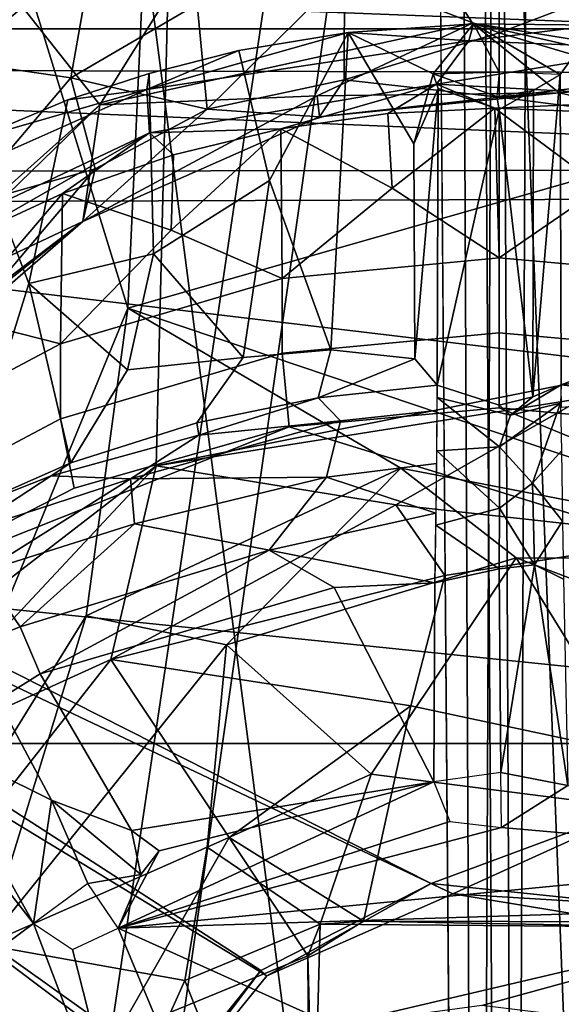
# Model space of a CAD drawing. Header units: millimetres. Extents: x -320 to 320, y -487 to 330.
# Tile 72 of 188: x -11 to 1, y -70 to -47. Entities that reach past the tile are written whole.
import ezdxf

# ---------------------------------------------------------------- set-up
doc = ezdxf.new("R2010")
doc.units = ezdxf.units.MM
doc.layers.add('Layer 01', color=7, linetype='Continuous', true_color=0x000000)
doc.styles.add('Default', font='arial.ttf')
doc.dimstyles.new('Default', dxfattribs={"dimscale": 10, "dimtxt": 2.5, "dimasz": 3, "dimexe": 1, "dimexo": 0.5, "dimgap": 0.8, "dimtad": 1, "dimtoh": 1, "dimzin": 1, "dimdsep": 46, "dimtxsty": 'Default', "dimcen": 2.5, "dimadec": 1, "dimazin": 1, "dimtfac": 1, "dimtdec": 4, "dimtix": 1, "dimtofl": 0, "dimtmove": 1, "dimatfit": 3, "dimfxl": 1, "dimtolj": 1, "dimtzin": 1, "dimarcsym": 0})

# ---------------------------------------------------------------- blocks, each defined once
blk = doc.blocks.new('*D1')
at = {"layer": 'Defpoints', "color": 0}
for p in [(-314.347, -27.146), (314.29, -27.146), (314.29, -476.594)]:
    blk.add_point(p, dxfattribs=at)
at = {"layer": 'Layer 01', "color": 0, "lineweight": -2}
for p, q in [((-314.347, -32.146), (-314.347, -486.594)), ((314.29, -32.146), (314.29, -486.594)), ((-284.347, -476.594), (284.29, -476.594))]:
    blk.add_line(p, q, dxfattribs=at)
at = {"layer": 'Layer 01', "color": 0}
for points in [[(-284.347, -471.594), (-284.347, -481.594), (-314.347, -476.594)], [(284.29, -481.594), (284.29, -471.594), (314.29, -476.594)]]:
    blk.add_solid(points, dxfattribs=at)
at = {"layer": 'Layer 01', "color": 0, "insert": (-0.028, -455.832), "char_height": 25, "attachment_point": 5, "style": 'Default'}
blk.add_mtext('\\A1;628.64', dxfattribs=at)

msp = doc.modelspace()

# ---------------------------------------------------------------- linework, layer by layer
at = {"layer": 'Layer 01'}
for points in [[(-13.145, 186.984, 327.205), (-2.617, 111.663, 327.148), (-0.08, -210.667, 327.141), (-13.735, -188.885, 327.217)], [(-2.617, 111.663, 327.148), (-1.53, 109.983, 327.147), (-0.08, -210.667, 327.141)], [(1.278, 109.611, 327.148), (-0.08, -210.667, 327.141), (-1.53, 109.983, 327.147)], [(0.065, -109.94, 339.147), (-1.267, 109.573, 339.144), (-12.987, -9.681, 339.21)], [(13.628, -8.599, 339.219), (-1.267, 109.573, 339.144), (0.065, -109.94, 339.147)], [(-0.08, -210.667, 327.141), (1.278, 109.611, 327.148), (13.595, 66.917, 327.213)], [(13.269, -189.131, 327.213), (-0.08, -210.667, 327.141), (13.595, 66.917, 327.213)], [(-31.073, -8.514, 339.553), (-0.033, -10.322, 339.151), (-15.499, -114.25, 339.246)], [(29.658, -59.781, 339.516), (13.628, -8.599, 339.219), (0.065, -109.94, 339.147)], [(-12.987, -9.681, 339.21), (-30.032, -61.657, 339.526), (0.065, -109.94, 339.147)], [(-0.033, -10.322, 339.151), (30.593, -9.741, 339.543), (13.508, -132.474, 339.211)], [(-15.499, -114.25, 339.246), (-0.033, -10.322, 339.151), (-0.995, -229.726, 339.129)], [(13.508, -132.474, 339.211), (-0.995, -229.726, 339.129), (-0.033, -10.322, 339.151)], [(-8.682, -54.194, 316.499), (-7.175, -21.196, 316.497), (-20.709, -15.234, 316.499)], [(-15.511, -70.83, 316.499), (-8.682, -54.194, 316.499), (-20.709, -15.234, 316.499)], [(27.887, -15.607, 389.488), (0, -18.999, 389.146), (13.921, -117.999, 389.23)], [(-7.109, -21.219, 314.001), (-18.515, -65.979, 313.999), (-13.613, -16.137, 313.998)], [(0, -18.999, 389.146), (-28.312, -16.423, 389.499), (-14.127, -117.999, 389.233)], [(-14.127, -117.999, 389.233), (0.928, -224.737, 389.15), (0, -18.999, 389.146)], [(0, -18.999, 389.146), (0.928, -224.737, 389.15), (13.921, -117.999, 389.23)], [(-18.515, -65.979, 313.999), (-7.109, -21.219, 314.001), (-8.025, -57.886, 314.001)], [(20.658, -45.814, 316.499), (0, -22.5, 316.499), (-7.175, -21.196, 316.497), (-8.682, -54.194, 316.499)], [(-7.109, -21.219, 314.001), (0, -22.5, 313.999), (7.775, -54.742, 313.999), (-8.025, -57.886, 314.001)], [(0, -22.5, 313.999), (7.181, -21.194, 314.002), (7.775, -54.742, 313.999)], [(-19.303, -58.332, 104.152), (-25.31, -29.242, 104.926), (-9.336, -49.443, 104.612)], [(-25.31, -29.242, 104.926), (-4.448, -41.619, 104.859), (-9.336, -49.443, 104.612)], [(-0.06, -30.848, 322.151), (4.695, -151.817, 322.141), (-13.186, -151.497, 322.198), (-13.923, -33.21, 322.231)], [(-0.06, -30.848, 322.151), (14.062, -33.073, 322.232), (4.695, -151.817, 322.141)], [(-34.43, -47.666, 285.565), (34.804, -47.662, 285.568), (34.472, -33.531, 278.968), (-34.505, -33.447, 278.929)], [(-4.448, -41.619, 104.859), (0.138, -38.269, 104.938), (18.797, -34.631, 104.908), (9.208, -49.117, 104.63)], [(30.085, -34.991, 276.891), (34.854, -48.771, 283.322), (-24.837, -46.465, 282.244)], [(-4.448, -41.619, 104.859), (-0.62, -47.528, 104.698), (-9.336, -49.443, 104.612)], [(-0.62, -47.528, 104.698), (-4.448, -41.619, 104.859), (9.208, -49.117, 104.63)], [(-14.541, -49.601, 146.971), (-9.489, -45.809, 147.217), (-12.113, -45.74, 149.413)], [(-9.489, -45.809, 147.217), (-14.541, -49.601, 146.971), (-12.7, -48.415, 145.881)], [(-9.489, -45.809, 147.217), (-12.7, -48.415, 145.881), (-10.018, -48.808, 133.372)], [(-10.018, -48.808, 133.372), (-7.061, -47.089, 133.906), (-9.489, -45.809, 147.217)], [(8.704, -60.061, 316.5), (20.658, -45.814, 316.499), (-8.682, -54.194, 316.499)], [(-0.006, -45.661, 133.918), (-3.613, -46.367, 131.983), (0, -47.753, 119.718)], [(-0.006, -45.661, 133.918), (0, -47.753, 119.718), (3.614, -46.374, 131.922)], [(34.854, -48.771, 283.322), (-34.802, -48.574, 283.225), (-24.837, -46.465, 282.244)], [(-3.613, -46.367, 131.983), (-7.061, -47.089, 133.906), (-6.829, -49.543, 116.851)], [(-3.623, -48.858, 114.084), (-3.613, -46.367, 131.983), (-6.829, -49.543, 116.851)], [(0, -47.753, 119.718), (-3.613, -46.367, 131.983), (-3.623, -48.858, 114.084)], [(3.625, -48.835, 114.275), (3.614, -46.374, 131.922), (0, -47.753, 119.718)], [(-6.829, -49.543, 116.851), (-7.061, -47.089, 133.906), (-10.018, -48.808, 133.372)], [(-34.472, -51.013, 286.538), (34.836, -50.939, 286.526), (34.804, -47.662, 285.568), (-34.43, -47.666, 285.565)], [(-4.257, -49.227, 105.313), (-9.336, -49.443, 104.612), (-0.62, -47.528, 104.698)], [(1.405, -49.162, 105.917), (-4.257, -49.227, 105.313), (-0.62, -47.528, 104.698)], [(-0.709, -47.942, 281.745), (-0.601, -47.542, 281.177), (-3.528, -47.747, 281.219)], [(-0.601, -47.542, 281.177), (-1.54, -48.712, 273.089), (-3.528, -47.747, 281.219)], [(-0.001, -48.673, 273.196), (-1.54, -48.712, 273.089), (-0.601, -47.542, 281.177)], [(2.265, -47.58, 281.502), (-0.601, -47.542, 281.177), (-0.709, -47.942, 281.745)], [(-0.709, -47.942, 281.745), (3.732, -48.119, 281.758), (2.265, -47.58, 281.502)], [(9.208, -49.117, 104.63), (5.158, -48.85, 104.88), (-0.62, -47.528, 104.698)], [(-0.62, -47.528, 104.698), (5.158, -48.85, 104.88), (1.405, -49.162, 105.917)], [(1.429, -48.727, 273.038), (-0.601, -47.542, 281.177), (2.265, -47.58, 281.502)], [(-0.601, -47.542, 281.177), (1.429, -48.727, 273.038), (-0.001, -48.673, 273.196)], [(1.453, -55.986, 221.336), (1.429, -48.727, 273.038), (2.265, -47.58, 281.502), (3.406, -55.252, 227.782)], [(-8.237, -49.085, 281.883), (-0.709, -47.942, 281.745), (-3.528, -47.747, 281.219)], [(-8.237, -49.085, 281.883), (-3.528, -47.747, 281.219), (-6.091, -48.168, 281.254)], [(-6.091, -48.168, 281.254), (-3.528, -47.747, 281.219), (-5.373, -51.209, 258.752)], [(-5.373, -51.209, 258.752), (-3.528, -47.747, 281.219), (-3.934, -55.174, 228.868)], [(-3.528, -47.747, 281.219), (-1.995, -50.353, 261.705), (-1.97, -55.38, 225.818), (-3.934, -55.174, 228.868)], [(0.001, -49.258, 107.272), (0, -47.753, 119.718), (-3.623, -48.858, 114.084)], [(-3.528, -47.747, 281.219), (-1.54, -48.712, 273.089), (-1.995, -50.353, 261.705)], [(0, -47.753, 119.718), (0.001, -49.258, 107.272), (3.625, -48.835, 114.275)], [(-8.175, -50.091, 282.007), (-1.466, -48.958, 281.866), (-0.709, -47.942, 281.745), (-8.237, -49.085, 281.883)], [(3.732, -48.119, 281.758), (-0.709, -47.942, 281.745), (-1.466, -48.958, 281.866)], [(-1.466, -48.958, 281.866), (4.845, -49.3, 281.907), (3.732, -48.119, 281.758)], [(-8.237, -49.085, 281.883), (-6.091, -48.168, 281.254), (-8.182, -48.707, 281.324)], [(-6.091, -48.168, 281.254), (-5.373, -51.209, 258.752), (-8.087, -52.921, 251.335), (-8.182, -48.707, 281.324)], [(-34.802, -48.574, 283.225), (34.962, -51.539, 284.082), (-35.082, -51.775, 284.109)], [(-34.802, -48.574, 283.225), (34.854, -48.771, 283.322), (34.962, -51.539, 284.082)], [(-12.585, -51.826, 127.769), (-10.018, -48.808, 133.372), (-12.7, -48.415, 145.881)], [(-9.452, -50.938, 116.717), (-10.018, -48.808, 133.372), (-12.585, -51.826, 127.769)], [(-8.087, -52.921, 251.335), (-11, -53.618, 253.803), (-10.085, -49.323, 281.4), (-8.182, -48.707, 281.324)], [(-8.182, -48.707, 281.324), (-10.085, -49.323, 281.4), (-8.237, -49.085, 281.883)], [(-6.829, -49.543, 116.851), (-10.018, -48.808, 133.372), (-9.452, -50.938, 116.717)], [(-1.54, -48.712, 273.089), (-1.427, -49.055, 270.717), (-1.995, -50.353, 261.705)], [(-0.054, -49.244, 272.803), (-1.54, -48.712, 273.089), (-0.001, -48.673, 273.196)], [(-0.054, -49.244, 272.803), (0.002, -49.552, 270.471), (-1.427, -49.055, 270.717), (-1.54, -48.712, 273.089)], [(1.453, -55.986, 221.336), (0.791, -56.272, 221.711), (1.429, -48.727, 273.038)], [(0.791, -56.272, 221.711), (0.804, -49.098, 272.737), (1.429, -48.727, 273.038)], [(-1.466, -48.958, 281.866), (-8.175, -50.091, 282.007), (-5.103, -50, 281.491)], [(-6.829, -49.543, 116.851), (-4.201, -49.717, 106.7), (-3.623, -48.858, 114.084)], [(-1.466, -48.958, 281.866), (-5.103, -50, 281.491), (-2.604, -49.642, 281.443)], [(-3.623, -48.858, 114.084), (-4.201, -49.717, 106.7), (0.001, -49.258, 107.272)], [(-1.466, -48.958, 281.866), (-2.604, -49.642, 281.443), (-0.104, -49.516, 281.436)], [(4.845, -49.3, 281.907), (-1.466, -48.958, 281.866), (-0.104, -49.516, 281.436)], [(3.625, -48.835, 114.275), (0.001, -49.258, 107.272), (4.421, -49.832, 106.357)], [(4.421, -49.832, 106.357), (1.405, -49.162, 105.917), (5.158, -48.85, 104.88)], [(-8.237, -49.085, 281.883), (-14.426, -51.828, 282.219), (-15.48, -53.546, 282.432), (-8.175, -50.091, 282.007)], [(-14.426, -51.828, 282.219), (-8.237, -49.085, 281.883), (-12.292, -50.254, 281.521)], [(-8.237, -49.085, 281.883), (-10.085, -49.323, 281.4), (-12.292, -50.254, 281.521)], [(-4.257, -49.227, 105.313), (-4.201, -49.717, 106.7), (-9.74, -52.165, 105.584)], [(-9.336, -49.443, 104.612), (-4.257, -49.227, 105.313), (-9.74, -52.165, 105.584)], [(-4.201, -49.717, 106.7), (-4.257, -49.227, 105.313), (1.405, -49.162, 105.917)], [(1.405, -49.162, 105.917), (0.001, -49.258, 107.272), (-4.201, -49.717, 106.7)], [(-1.97, -55.38, 225.818), (-1.995, -50.353, 261.705), (-1.427, -49.055, 270.717)], [(-1.453, -55.999, 221.261), (-1.97, -55.38, 225.818), (-1.427, -49.055, 270.717)], [(-1.427, -49.055, 270.717), (0.002, -49.552, 270.471), (-1.453, -55.999, 221.261)], [(0.804, -49.098, 272.737), (0.002, -49.552, 270.471), (-0.054, -49.244, 272.803)], [(0.001, -49.258, 107.272), (1.405, -49.162, 105.917), (4.421, -49.832, 106.357)], [(0.791, -56.272, 221.711), (0.002, -49.552, 270.471), (0.804, -49.098, 272.737)], [(-9.336, -49.443, 104.612), (-14.435, -54.385, 104.521), (-19.303, -58.332, 104.152)], [(-14.435, -54.385, 104.521), (-9.336, -49.443, 104.612), (-9.74, -52.165, 105.584)], [(-12.292, -50.254, 281.521), (-10.085, -49.323, 281.4), (-11, -53.618, 253.803)], [(4.845, -49.3, 281.907), (-0.104, -49.516, 281.436), (2.272, -49.61, 281.441)], [(-4.201, -49.717, 106.7), (-6.829, -49.543, 116.851), (-9.74, -52.165, 105.584)], [(-9.452, -50.938, 116.717), (-9.74, -52.165, 105.584), (-6.829, -49.543, 116.851)], [(-5.103, -50, 281.491), (-2.505, -51.385, 267.178), (-2.604, -49.642, 281.443)], [(-2.604, -49.642, 281.443), (-2.505, -51.385, 267.178), (-0.104, -49.516, 281.436)], [(0, -53.021, 252.896), (-0.104, -49.516, 281.436), (-2.505, -51.385, 267.178)], [(0.001, -56.467, 221.264), (-1.453, -55.999, 221.261), (0.002, -49.552, 270.471)], [(-0.104, -49.516, 281.436), (2.395, -51.375, 267.176), (2.272, -49.61, 281.441)], [(2.395, -51.375, 267.176), (-0.104, -49.516, 281.436), (0, -53.021, 252.896)], [(0.791, -56.272, 221.711), (0.001, -56.467, 221.264), (0.002, -49.552, 270.471)], [(-8.175, -50.091, 282.007), (-15.48, -53.546, 282.432), (-12.562, -52.595, 281.805)], [(-8.175, -50.091, 282.007), (-12.562, -52.595, 281.805), (-10.213, -51.51, 281.67)], [(-8.175, -50.091, 282.007), (-10.213, -51.51, 281.67), (-7.615, -50.606, 281.559)], [(-8.175, -50.091, 282.007), (-7.615, -50.606, 281.559), (-5.103, -50, 281.491)], [(-7.615, -50.606, 281.559), (-7.671, -52.374, 267.299), (-5.103, -50, 281.491)], [(-5.074, -53.499, 252.954), (-5.103, -50, 281.491), (-7.671, -52.374, 267.299)], [(-2.505, -51.385, 267.178), (-5.103, -50, 281.491), (-5.074, -53.499, 252.954)], [(-12.669, -58.983, 221.466), (-12.292, -50.254, 281.521), (-11, -53.618, 253.803)], [(-10.213, -51.51, 281.67), (-7.671, -52.374, 267.299), (-7.615, -50.606, 281.559)], [(-34.472, -51.013, 286.538), (24.294, -58.037, 287.398), (34.836, -50.939, 286.526)], [(-34.472, -51.013, 286.538), (-34.402, -92.328, 291.597), (-23.445, -91.852, 291.55), (-5.571, -69.69, 288.828)], [(24.294, -58.037, 287.398), (-34.472, -51.013, 286.538), (-1.587, -67.653, 288.577)], [(-34.472, -51.013, 286.538), (-5.571, -69.69, 288.828), (-1.587, -67.653, 288.577)], [(-9.452, -50.938, 116.717), (-12.585, -51.826, 127.769), (-11.852, -53.765, 106.835)], [(-9.74, -52.165, 105.584), (-9.452, -50.938, 116.717), (-11.852, -53.765, 106.835)], [(-5.373, -51.209, 258.752), (-5.984, -55.347, 230.228), (-8.087, -52.921, 251.335)], [(-5.373, -51.209, 258.752), (-3.934, -55.174, 228.868), (-5.984, -55.347, 230.228)], [(-35.082, -51.775, 284.109), (34.962, -51.539, 284.082), (-1.086, -67.891, 286.089)], [(-10.258, -55.031, 253.142), (-10.213, -51.51, 281.67), (-12.694, -54.416, 267.55)], [(-12.562, -52.595, 281.805), (-12.694, -54.416, 267.55), (-10.213, -51.51, 281.67)], [(-7.671, -52.374, 267.299), (-10.213, -51.51, 281.67), (-10.258, -55.031, 253.142)], [(-5.074, -53.499, 252.954), (0, -53.021, 252.896), (-2.505, -51.385, 267.178)], [(34.962, -51.539, 284.082), (3.691, -68.68, 286.186), (-1.086, -67.891, 286.089)], [(0, -53.021, 252.896), (4.85, -53.457, 252.949), (2.395, -51.375, 267.176)], [(-35.082, -51.775, 284.109), (-7.566, -72.45, 286.649), (-34.989, -92.104, 289.06)], [(-7.566, -72.45, 286.649), (-35.082, -51.775, 284.109), (-5.43, -69.811, 286.325)], [(-35.082, -51.775, 284.109), (-1.086, -67.891, 286.089), (-5.43, -69.811, 286.325)], [(-9.74, -52.165, 105.584), (-14.606, -56.39, 106.23), (-15.557, -56.778, 105.202)], [(-9.74, -52.165, 105.584), (-15.557, -56.778, 105.202), (-14.435, -54.385, 104.521)], [(-14.606, -56.39, 106.23), (-9.74, -52.165, 105.584), (-11.852, -53.765, 106.835)], [(-10.258, -55.031, 253.142), (-5.074, -53.499, 252.954), (-7.671, -52.374, 267.299)], [(-8.69, -55.636, 233.396), (-11, -53.618, 253.803), (-8.087, -52.921, 251.335)], [(-5.984, -55.347, 230.228), (-8.69, -55.636, 233.396), (-8.087, -52.921, 251.335)], [(0, -54.773, 238.628), (0, -53.021, 252.896), (-5.074, -53.499, 252.954), (-5.074, -55.251, 238.686)], [(4.85, -55.209, 238.681), (4.85, -53.457, 252.949), (0, -53.021, 252.896), (0, -54.773, 238.628)], [(-11, -53.618, 253.803), (-10.019, -57.815, 221.423), (-12.669, -58.983, 221.466)], [(-8.69, -55.636, 233.396), (-10.019, -57.815, 221.423), (-11, -53.618, 253.803)], [(-5.074, -55.251, 238.686), (-5.074, -53.499, 252.954), (-10.258, -55.031, 253.142), (-10.258, -56.783, 238.874)], [(-8.682, -54.194, 316.499), (-15.511, -70.83, 316.499), (-9.661, -61.389, 316.498)], [(-9.661, -61.389, 316.498), (-2.3, -57.938, 316.499), (-8.682, -54.194, 316.499)], [(-2.3, -57.938, 316.499), (8.704, -60.061, 316.5), (-8.682, -54.194, 316.499)], [(-15.039, -57.563, 253.453), (-10.258, -55.031, 253.142), (-12.694, -54.416, 267.55)], [(1.975, -56.303, 314.006), (-8.025, -57.886, 314.001), (7.775, -54.742, 313.999)], [(0, -54.773, 238.628), (-5.074, -55.251, 238.686), (-4.913, -56.973, 224.415), (0, -56.525, 224.36)], [(4.85, -55.209, 238.681), (0, -54.773, 238.628), (0, -56.525, 224.36), (4.913, -56.973, 224.415)], [(-10.258, -56.783, 238.874), (-10.258, -55.031, 253.142), (-15.039, -57.563, 253.453), (-15.039, -59.315, 239.185)], [(-5.074, -55.251, 238.686), (-10.258, -56.783, 238.874), (-9.939, -58.407, 224.591), (-4.913, -56.973, 224.415)], [(-5.984, -55.347, 230.228), (-3.934, -55.174, 228.868), (-4.233, -56.292, 221.238), (-7.069, -56.875, 221.31)], [(-4.233, -56.292, 221.238), (-3.934, -55.174, 228.868), (-1.97, -55.38, 225.818)], [(1.453, -55.986, 221.336), (3.406, -55.252, 227.782), (4.233, -56.292, 221.238)], [(-8.69, -55.636, 233.396), (-5.984, -55.347, 230.228), (-7.069, -56.875, 221.31), (-10.019, -57.815, 221.423)], [(-4.233, -56.292, 221.238), (-1.97, -55.38, 225.818), (-1.453, -55.999, 221.261)], [(-1.454, -56.591, 219.547), (-3.707, -56.834, 219.517), (-4.233, -56.292, 221.238), (-1.453, -55.999, 221.261)], [(0.001, -56.467, 221.264), (0.268, -56.702, 220.488), (-1.449, -56.288, 220.09), (-1.453, -55.999, 221.261)], [(1.453, -55.986, 221.336), (0.268, -56.702, 220.488), (0.791, -56.272, 221.711)], [(1.453, -55.986, 221.336), (1.436, -56.416, 219.896), (0.268, -56.702, 220.488)], [(1.453, -55.986, 221.336), (4.233, -56.292, 221.238), (1.455, -56.518, 219.741)], [(-2.42, -58.796, 313.592), (-8.025, -57.886, 314.001), (1.975, -56.303, 314.006)], [(-4.233, -56.292, 221.238), (-7.025, -57.169, 220.213), (-7.069, -56.875, 221.31)], [(-4.233, -56.292, 221.238), (-3.707, -56.834, 219.517), (-7.025, -57.169, 220.213)], [(-2.42, -58.796, 313.592), (1.975, -56.303, 314.006), (4.435, -59.548, 313.583)], [(-1.449, -56.288, 220.09), (0.01, -57.441, 219.275), (-1.46, -57.534, 218.59)], [(0.01, -57.441, 219.275), (-1.449, -56.288, 220.09), (0.268, -56.702, 220.488)], [(0.268, -56.702, 220.488), (0.001, -56.467, 221.264), (0.791, -56.272, 221.711)], [(1.436, -56.416, 219.896), (0.01, -57.441, 219.275), (0.268, -56.702, 220.488)], [(1.436, -56.416, 219.896), (0.779, -58.29, 218.492), (0.01, -57.441, 219.275)], [(1.46, -57.534, 218.59), (0.779, -58.29, 218.492), (1.436, -56.416, 219.896)], [(-4.913, -56.973, 224.415), (19.092, -64.374, 225.324), (0, -56.525, 224.36)], [(-3.707, -56.834, 219.517), (-1.454, -56.591, 219.547), (-1.463, -57.831, 218.36), (-4.038, -58.151, 218.349)], [(4.913, -56.973, 224.415), (0, -56.525, 224.36), (19.092, -64.374, 225.324)], [(-10.258, -56.783, 238.874), (-15.039, -59.315, 239.185), (-14.775, -60.893, 224.896), (-9.939, -58.407, 224.591)], [(-10.474, -58.116, 220.766), (-10.019, -57.815, 221.423), (-7.069, -56.875, 221.31), (-7.025, -57.169, 220.213)], [(-4.038, -58.151, 218.349), (-8.621, -58.187, 219.344), (-3.707, -56.834, 219.517)], [(-3.707, -56.834, 219.517), (-8.621, -58.187, 219.344), (-7.025, -57.169, 220.213)], [(19.092, -64.374, 225.324), (-4.913, -56.973, 224.415), (-14.775, -60.893, 224.896)], [(-9.939, -58.407, 224.591), (-14.775, -60.893, 224.896), (-4.913, -56.973, 224.415)], [(-7.025, -57.169, 220.213), (-8.621, -58.187, 219.344), (-10.474, -58.116, 220.766)], [(-1.46, -57.534, 218.59), (0.012, -58.871, 218.38), (-1.484, -59.271, 217.786)], [(-1.46, -57.534, 218.59), (0.01, -57.441, 219.275), (0.012, -58.871, 218.38)], [(0.012, -58.871, 218.38), (0.01, -57.441, 219.275), (0.779, -58.29, 218.492)], [(1.46, -57.534, 218.59), (1.483, -59.177, 217.807), (0.779, -58.29, 218.492)], [(-8.025, -57.886, 314.001), (-14.607, -64.924, 313.999), (-18.515, -65.979, 313.999)], [(-9.079, -62.414, 313.479), (-14.607, -64.924, 313.999), (-8.025, -57.886, 314.001)], [(-10.019, -57.815, 221.423), (-10.474, -58.116, 220.766), (-12.669, -58.983, 221.466)], [(-2.3, -57.938, 316.499), (-9.661, -61.389, 316.498), (-6.373, -62.073, 316.034)], [(-2.42, -58.796, 313.592), (-9.079, -62.414, 313.479), (-8.025, -57.886, 314.001)], [(0.396, -60.037, 316.028), (-2.3, -57.938, 316.499), (-6.373, -62.073, 316.034)], [(-1.463, -57.831, 218.36), (-1.478, -58.989, 217.885), (-4.038, -58.151, 218.349)], [(0.396, -60.037, 316.028), (8.704, -60.061, 316.5), (-2.3, -57.938, 316.499)], [(-10.474, -58.116, 220.766), (-12.53, -59.46, 220.109), (-12.669, -58.983, 221.466)], [(-12.53, -59.46, 220.109), (-10.474, -58.116, 220.766), (-8.621, -58.187, 219.344)], [(-12.086, -60.36, 218.937), (-12.53, -59.46, 220.109), (-8.621, -58.187, 219.344)], [(-8.53, -59.239, 218.475), (-12.086, -60.36, 218.937), (-8.621, -58.187, 219.344)], [(-4.038, -58.151, 218.349), (-8.53, -59.239, 218.475), (-8.621, -58.187, 219.344)], [(-5.376, -59.852, 217.838), (-8.53, -59.239, 218.475), (-4.038, -58.151, 218.349)], [(-1.478, -58.989, 217.885), (-5.376, -59.852, 217.838), (-4.038, -58.151, 218.349)], [(3.275, -68.16, 288.639), (24.294, -58.037, 287.398), (-1.587, -67.653, 288.577)], [(0.826, -60.196, 218.109), (0.012, -58.871, 218.38), (0.779, -58.29, 218.492)], [(1.483, -59.177, 217.807), (0.826, -60.196, 218.109), (0.779, -58.29, 218.492)], [(-1.272, -60.449, 312.568), (-9.079, -62.414, 313.479), (-2.42, -58.796, 313.592)], [(-2.42, -58.796, 313.592), (4.435, -59.548, 313.583), (-1.272, -60.449, 312.568)], [(-1.484, -59.271, 217.786), (0.012, -58.871, 218.38), (0, -60.293, 218.273)], [(0, -60.293, 218.273), (0.012, -58.871, 218.38), (0.826, -60.196, 218.109)], [(-1.506, -60.619, 217.803), (-5.376, -59.852, 217.838), (-1.478, -58.989, 217.885)], [(0.826, -60.196, 218.109), (1.483, -59.177, 217.807), (1.503, -60.531, 217.796)], [(-12.086, -60.36, 218.937), (-8.53, -59.239, 218.475), (-11.203, -61.651, 218.121)], [(-5.376, -59.852, 217.838), (-11.203, -61.651, 218.121), (-8.53, -59.239, 218.475)], [(-1.506, -60.619, 217.803), (-1.484, -59.271, 217.786), (0, -60.293, 218.273)], [(3.423, -64.667, 310.602), (-2.067, -63.499, 310.696), (-1.272, -60.449, 312.568), (4.435, -59.548, 313.583)], [(-10.737, -62.745, 218.065), (-11.203, -61.651, 218.121), (-5.376, -59.852, 217.838)], [(-3.859, -60.732, 217.824), (-10.737, -62.745, 218.065), (-5.376, -59.852, 217.838)], [(-3.859, -60.732, 217.824), (-5.376, -59.852, 217.838), (-1.506, -60.619, 217.803)], [(0.065, -109.94, 339.147), (30.841, -226.5, 339.541), (29.658, -59.781, 339.516)], [(0.396, -60.037, 316.028), (-6.373, -62.073, 316.034), (-2.995, -65.093, 313.12)], [(0.396, -60.037, 316.028), (-2.995, -65.093, 313.12), (4.076, -65.996, 312.808)], [(7.092, -62.572, 315.983), (8.704, -60.061, 316.5), (0.396, -60.037, 316.028)], [(4.076, -65.996, 312.808), (7.092, -62.572, 315.983), (0.396, -60.037, 316.028)], [(-1.506, -60.619, 217.803), (0, -60.293, 218.273), (0.036, -65.058, 218.909), (-1.531, -65.276, 218.383)], [(0, -60.293, 218.273), (0.826, -60.196, 218.109), (0.036, -65.058, 218.909)], [(1.61, -65.361, 218.396), (0.036, -65.058, 218.909), (0.826, -60.196, 218.109)], [(1.503, -60.531, 217.796), (1.61, -65.361, 218.396), (0.826, -60.196, 218.109)], [(-12.086, -60.36, 218.937), (-11.203, -61.651, 218.121), (-12.435, -62.132, 218.822)], [(-2.067, -63.499, 310.696), (-9.079, -62.414, 313.479), (-1.272, -60.449, 312.568)], [(-10.737, -62.745, 218.065), (-3.859, -60.732, 217.824), (-1.531, -65.276, 218.383), (-8.601, -66.412, 218.521)], [(-3.859, -60.732, 217.824), (-1.506, -60.619, 217.803), (-1.531, -65.276, 218.383)], [(19.092, -64.374, 225.324), (-14.775, -60.893, 224.896), (-19.092, -64.374, 225.324)], [(-12.022, -69.084, 316.033), (-9.661, -61.389, 316.498), (-15.511, -70.83, 316.499)], [(-12.022, -69.084, 316.033), (-6.373, -62.073, 316.034), (-9.661, -61.389, 316.498)], [(-31.336, -227.694, 339.549), (0.065, -109.94, 339.147), (-30.032, -61.657, 339.526)], [(-11.203, -61.651, 218.121), (-10.737, -62.745, 218.065), (-11.725, -63.362, 218.689), (-12.435, -62.132, 218.822)], [(-6.373, -62.073, 316.034), (-12.022, -69.084, 316.033), (-6.829, -66.802, 313.457)], [(-6.373, -62.073, 316.034), (-6.829, -66.802, 313.457), (-2.995, -65.093, 313.12)], [(-9.079, -62.414, 313.479), (-13.446, -67.963, 313.57), (-14.607, -64.924, 313.999)], [(-6.317, -66.577, 310.602), (-8.933, -71.176, 310.583), (-13.446, -67.963, 313.57), (-9.079, -62.414, 313.479)], [(-6.317, -66.577, 310.602), (-9.079, -62.414, 313.479), (-2.067, -63.499, 310.696)], [(-11.725, -63.362, 218.689), (-10.737, -62.745, 218.065), (-8.601, -66.412, 218.521), (-10.473, -65.701, 218.978)], [(-13.282, -64.307, 218.251), (-11.725, -63.362, 218.689), (-10.473, -65.701, 218.978)], [(-6.317, -66.577, 310.602), (-2.067, -63.499, 310.696), (-3.172, -68.536, 309.94)], [(3.601, -68.545, 309.978), (-3.172, -68.536, 309.94), (-2.067, -63.499, 310.696), (3.423, -64.667, 310.602)], [(19.092, -64.374, 225.324), (-19.092, -64.374, 225.324), (-25.104, -73.459, 226.439), (-1.104, -80.555, 227.31)], [(-13.948, -64.657, 218.299), (-13.282, -64.307, 218.251), (-10.888, -68.586, 218.788)], [(-10.888, -68.586, 218.788), (-13.282, -64.307, 218.251), (-10.473, -65.701, 218.978)], [(-1.104, -80.555, 227.31), (0, -80.346, 227.285), (19.092, -64.374, 225.324)], [(19.092, -64.374, 225.324), (0, -80.346, 227.285), (1.104, -80.555, 227.31)], [(2.121, -81.218, 227.392), (19.092, -64.374, 225.324), (1.104, -80.555, 227.31)], [(-16.592, -72.818, 219.307), (-19.413, -69.81, 218.932), (-13.948, -64.657, 218.299), (-10.888, -68.586, 218.788)], [(-4.186, -68.601, 312.403), (-2.995, -65.093, 313.12), (-6.829, -66.802, 313.457)], [(-4.186, -68.601, 312.403), (4.402, -68.674, 312.398), (4.076, -65.996, 312.808), (-2.995, -65.093, 313.12)], [(0.036, -65.058, 218.909), (1.61, -65.361, 218.396), (0.058, -66.346, 218.518)], [(-1.531, -65.276, 218.383), (-8.909, -68.698, 218.803), (-7.952, -66.886, 218.576)], [(-1.155, -66.202, 218.495), (-8.909, -68.698, 218.803), (-1.531, -65.276, 218.383)], [(-7.952, -66.886, 218.576), (-8.601, -66.412, 218.521), (-1.531, -65.276, 218.383)], [(8.116, -67.052, 218.6), (0.058, -66.346, 218.518), (1.61, -65.361, 218.396)], [(-10.473, -65.701, 218.978), (-9.622, -67.652, 219.238), (-10.888, -68.586, 218.788)], [(-9.622, -67.652, 219.238), (-10.473, -65.701, 218.978), (-8.377, -67.442, 218.866)], [(-8.377, -67.442, 218.866), (-10.473, -65.701, 218.978), (-8.601, -66.412, 218.521)], [(-1.155, -66.202, 218.495), (0.058, -66.346, 218.518), (-8.909, -68.698, 218.803)], [(8.116, -67.052, 218.6), (-8.909, -68.698, 218.803), (0.058, -66.346, 218.518)], [(-8.601, -66.412, 218.521), (-7.952, -66.886, 218.576), (-8.377, -67.442, 218.866)], [(-8.933, -71.176, 310.583), (-6.317, -66.577, 310.602), (-4.473, -69.343, 310.047)], [(-4.473, -69.343, 310.047), (-6.317, -66.577, 310.602), (-3.172, -68.536, 309.94)], [(-6.829, -66.802, 313.457), (-12.022, -69.084, 316.033), (-7.35, -69.921, 312.837)], [(-8.909, -68.698, 218.803), (-8.377, -67.442, 218.866), (-7.952, -66.886, 218.576)], [(-7.35, -69.921, 312.837), (-4.186, -68.601, 312.403), (-6.829, -66.802, 313.457)], [(8.137, -68.157, 218.735), (-8.909, -68.698, 218.803), (8.116, -67.052, 218.6)], [(-9.622, -67.652, 219.238), (-8.377, -67.442, 218.866), (-8.909, -68.698, 218.803)], [(-1.587, -67.653, 288.577), (-5.571, -69.69, 288.828), (-5.43, -69.811, 286.325)], [(-1.587, -67.653, 288.577), (-5.43, -69.811, 286.325), (-1.086, -67.891, 286.089)], [(3.275, -68.16, 288.639), (-1.587, -67.653, 288.577), (-1.086, -67.891, 286.089)], [(3.275, -68.16, 288.639), (-1.086, -67.891, 286.089), (3.691, -68.68, 286.186)], [(-8.933, -71.176, 310.583), (-13.807, -75.044, 313.486), (-13.446, -67.963, 313.57)], [(-3.864, -70.972, 219.079), (-8.909, -68.698, 218.803), (8.137, -68.157, 218.735)], [(8.137, -68.157, 218.735), (-0.408, -70.502, 219.023), (-3.864, -70.972, 219.079)], [(-0.408, -70.502, 219.023), (8.137, -68.157, 218.735), (4.421, -71.096, 219.093)], [(-16.592, -72.818, 219.307), (-10.888, -68.586, 218.788), (-8.61, -74.597, 219.513), (-15.592, -73.142, 219.341)], [(-9.98, -69.194, 218.862), (-8.61, -74.597, 219.513), (-10.888, -68.586, 218.788)], [(-4.186, -68.601, 312.403), (-7.35, -69.921, 312.837), (-4.422, -77.34, 312.399)], [(-4.186, -68.601, 312.403), (-4.473, -69.343, 310.047), (-3.172, -68.536, 309.94)], [(-4.422, -77.34, 312.399), (-4.473, -69.343, 310.047), (-4.186, -68.601, 312.403)], [(-3.172, -68.536, 309.94), (4.402, -68.674, 312.398), (-4.186, -68.601, 312.403)], [(4.402, -68.674, 312.398), (-3.172, -68.536, 309.94), (3.601, -68.545, 309.978)], [(-8.909, -68.698, 218.803), (-6.885, -73.543, 219.388), (-8.61, -74.597, 219.513), (-9.98, -69.194, 218.862)], [(-8.909, -68.698, 218.803), (-3.864, -70.972, 219.079), (-5.346, -72.962, 219.325), (-6.885, -73.543, 219.388)], [(-9.259, -74.18, 313.495), (-7.35, -69.921, 312.837), (-12.022, -69.084, 316.033), (-12.631, -74.557, 316.001)], [(-8.933, -71.176, 310.583), (-4.473, -69.343, 310.047), (-4.262, -77.237, 309.955)], [(-4.262, -77.237, 309.955), (-4.473, -69.343, 310.047), (-4.422, -77.34, 312.399)], [(-23.445, -91.852, 291.55), (-7.828, -72.674, 289.19), (-5.571, -69.69, 288.828)], [(-7.566, -72.45, 286.649), (-5.43, -69.811, 286.325), (-5.571, -69.69, 288.828), (-7.828, -72.674, 289.19)], [(-4.422, -77.34, 312.399), (-7.35, -69.921, 312.837), (-9.259, -74.18, 313.495)]]:
    msp.add_3dface(points, dxfattribs=at)

# ---------------------------------------------------------------- dimensions: what is measured, and where the dimension line sits
dim = msp.add_linear_dim(base=(314.29, -476.594), p1=(-314.347, -27.146), p2=(314.29, -27.146), dimstyle='Default', override={"dimscale": 10, "dimtxt": 2.5, "dimasz": 3, "dimexe": 1, "dimexo": 0.5, "dimgap": 0.8, "dimtad": 1, "dimtih": 0, "dimtoh": 0, "dimdec": 2, "dimlfac": 1, "dimzin": 1, "dimtxsty": 'Default', "dimsah": 0, "dimcen": 2.5, "dimadec": 1, "dimazin": 1, "dimtix": 0, "dimtmove": 0, "dimtzin": 1}, dxfattribs=at)
dim.commit()
dim.dimension.update_dxf_attribs({"geometry": '*D1', "text_midpoint": (-0.028, -455.832)})

doc.saveas('drawing.dxf')
